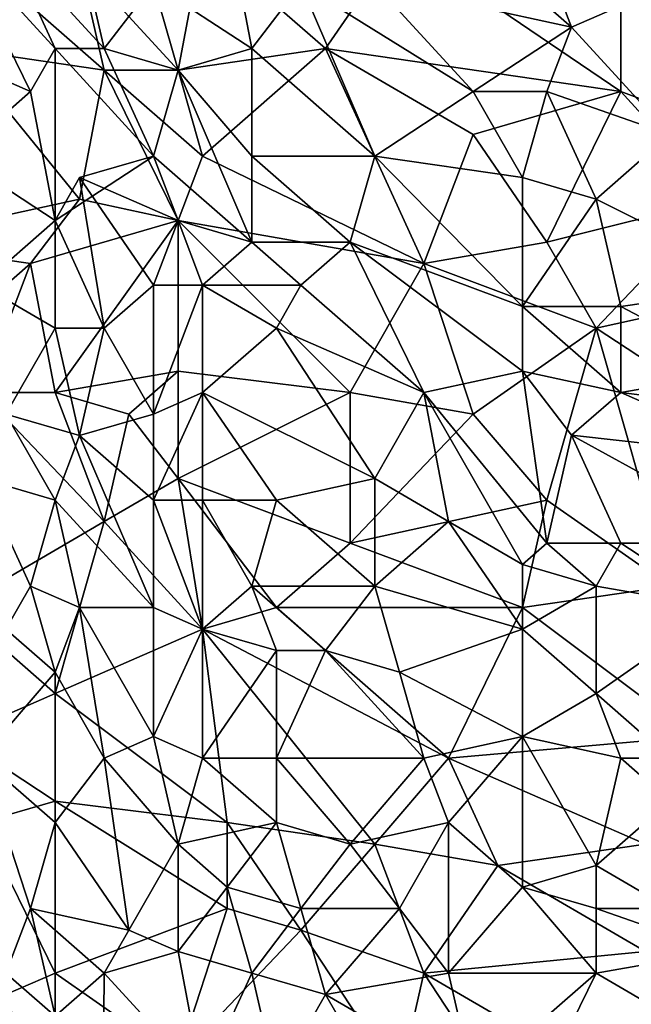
# Model space of a CAD drawing. Extents: x -1.1 to 1.1, y -0.36 to 0.36.
# Tile 55 of 256: x -0.93 to -0.82, y -0.13 to 0.05. Entities that reach past the tile are written whole.
import ezdxf

# ---------------------------------------------------------------- set-up
doc = ezdxf.new("R2010")
doc.units = 0

msp = doc.modelspace()

# ---------------------------------------------------------------- linework, layer by layer
for points in [[(-0.88917, 0.04357, 0.39385), (-0.89364, 0.06701, 0.39174), (-0.90705, 0.05529, 0.39206)], [(-0.88023, 0.05529, 0.39323), (-0.89364, 0.06701, 0.39174), (-0.88917, 0.04357, 0.39385)], [(-0.94282, 0.0631, 0.38824), (-0.94729, 0.04357, 0.38863), (-0.92941, 0.03576, 0.3914)], [(-0.93388, 0.0631, 0.38934), (-0.94282, 0.0631, 0.38824), (-0.92494, 0.04357, 0.39144)], [(-0.916, 0.03966, 0.26699), (-0.94282, 0.0631, 0.26662), (-0.92047, 0.05919, 0.2669)], [(-0.94282, 0.0631, 0.38824), (-0.92941, 0.03576, 0.3914), (-0.92494, 0.04357, 0.39144)], [(-0.94282, 0.04357, 0.26672), (-0.94282, 0.0631, 0.26662), (-0.916, 0.03966, 0.26699)], [(-0.916, 0.04357, 0.39222), (-0.92047, 0.0631, 0.39059), (-0.93388, 0.0631, 0.38934)], [(-0.93388, 0.0631, 0.38934), (-0.92494, 0.04357, 0.39144), (-0.916, 0.04357, 0.39222)], [(-0.89811, 0.0631, 0.26687), (-0.90258, 0.03966, 0.26697), (-0.92047, 0.05919, 0.2669)], [(-0.90705, 0.05529, 0.39206), (-0.92047, 0.0631, 0.39059), (-0.916, 0.04357, 0.39222)], [(-0.90258, 0.03966, 0.26697), (-0.89811, 0.0631, 0.26687), (-0.87576, 0.04357, 0.26671)], [(-0.89811, 0.0631, 0.26687), (-0.86234, 0.0631, 0.26652), (-0.87576, 0.04357, 0.26671)], [(-0.87576, 0.04357, 0.26671), (-0.86234, 0.0631, 0.26652), (-0.8221, 0.03576, 0.266)], [(-0.83105, 0.04747, 0.39498), (-0.84893, 0.0631, 0.39314), (-0.86681, 0.05529, 0.39359)], [(-0.86234, 0.0631, 0.26652), (-0.8221, 0.0631, 0.26603), (-0.8221, 0.03576, 0.266)], [(-0.84893, 0.0631, 0.39314), (-0.83105, 0.04747, 0.39498), (-0.83552, 0.05919, 0.3937)], [(-0.79081, 0.02404, 0.26572), (-0.8221, 0.0631, 0.26603), (-0.79528, 0.05529, 0.26582)], [(-0.8221, 0.0631, 0.26603), (-0.79081, 0.02404, 0.26572), (-0.8221, 0.03576, 0.266)], [(-0.90258, 0.03966, 0.26697), (-0.916, 0.03966, 0.26699), (-0.92047, 0.05919, 0.2669)], [(-0.83552, 0.05919, 0.3937), (-0.83105, 0.04747, 0.39498), (-0.81316, 0.05529, 0.39421)], [(-0.916, 0.04357, 0.39222), (-0.90258, 0.03966, 0.39344), (-0.90705, 0.05529, 0.39206)], [(-0.88917, 0.04357, 0.39385), (-0.90705, 0.05529, 0.39206), (-0.90258, 0.03966, 0.39344)], [(-0.86681, 0.02404, 0.39623), (-0.88023, 0.05529, 0.39323), (-0.88917, 0.04357, 0.39385)], [(-0.84893, 0.03576, 0.39579), (-0.86681, 0.05529, 0.39359), (-0.88023, 0.05529, 0.39323)], [(-0.88023, 0.05529, 0.39323), (-0.86681, 0.02404, 0.39623), (-0.84893, 0.03576, 0.39579)], [(-0.86681, 0.05529, 0.39359), (-0.84893, 0.03576, 0.39579), (-0.83105, 0.04747, 0.39498)], [(-0.81316, 0.05529, 0.39421), (-0.83105, 0.04747, 0.39498), (-0.81316, 0.02794, 0.39713)], [(-0.83552, 0.03576, 0.39607), (-0.83105, 0.04747, 0.39498), (-0.84893, 0.03576, 0.39579)], [(-0.81316, 0.02794, 0.39713), (-0.83105, 0.04747, 0.39498), (-0.83552, 0.03576, 0.39607)], [(-0.92047, 0.01622, 0.26701), (-0.95624, 0.00841, 0.26661), (-0.94282, 0.04357, 0.26672)], [(-0.94282, 0.02404, 0.39019), (-0.92941, 0.03576, 0.3914), (-0.94729, 0.04357, 0.38863)], [(-0.94282, 0.04357, 0.26672), (-0.916, 0.03966, 0.26699), (-0.92047, 0.01622, 0.26701)], [(-0.92941, 0.03576, 0.3914), (-0.92494, 0.01232, 0.39308), (-0.92494, 0.04357, 0.39144)], [(-0.90705, 0.02404, 0.39414), (-0.916, 0.04357, 0.39222), (-0.92494, 0.04357, 0.39144)], [(-0.92494, 0.01232, 0.39308), (-0.90705, 0.02404, 0.39414), (-0.92494, 0.04357, 0.39144)], [(-0.90258, 0.03966, 0.39344), (-0.916, 0.04357, 0.39222), (-0.90705, 0.02404, 0.39414)], [(-0.90258, 0.03966, 0.26697), (-0.87576, 0.04357, 0.26671), (-0.89811, 0.02404, 0.26694)], [(-0.88917, 0.04357, 0.39385), (-0.90258, 0.03966, 0.39344), (-0.88917, 0.02404, 0.39527)], [(-0.85787, 0.00451, 0.26645), (-0.89811, 0.02404, 0.26694), (-0.87576, 0.04357, 0.26671)], [(-0.88917, 0.04357, 0.39385), (-0.88917, 0.02404, 0.39527), (-0.86681, 0.02404, 0.39623)], [(-0.87576, 0.04357, 0.26671), (-0.8221, 0.03576, 0.266), (-0.84893, 0.02794, 0.26634)], [(-0.85787, 0.00451, 0.26645), (-0.87576, 0.04357, 0.26671), (-0.84893, 0.02794, 0.26634)], [(-0.916, 0.03966, 0.26699), (-0.90258, 0.01232, 0.26697), (-0.92047, 0.01622, 0.26701)], [(-0.89811, 0.02404, 0.26694), (-0.916, 0.03966, 0.26699), (-0.90258, 0.03966, 0.26697)], [(-0.90258, 0.01232, 0.26697), (-0.916, 0.03966, 0.26699), (-0.89811, 0.02404, 0.26694)], [(-0.90705, 0.02404, 0.39414), (-0.88917, 0.00841, 0.39627), (-0.90258, 0.03966, 0.39344)], [(-0.90258, 0.03966, 0.39344), (-0.88917, 0.00841, 0.39627), (-0.88917, 0.02404, 0.39527)], [(-0.92494, 0.01232, 0.39308), (-0.92941, 0.03576, 0.3914), (-0.94282, 0.02404, 0.39019)], [(-0.83999, 0.02013, 0.39738), (-0.84893, 0.03576, 0.39579), (-0.86681, 0.02404, 0.39623)], [(-0.84893, 0.02794, 0.26634), (-0.8221, 0.03576, 0.266), (-0.83552, 0.00841, 0.26615)], [(-0.84893, 0.03576, 0.39579), (-0.83999, 0.02013, 0.39738), (-0.83552, 0.03576, 0.39607)], [(-0.82658, 0.01622, 0.39801), (-0.83552, 0.03576, 0.39607), (-0.83999, 0.02013, 0.39738)], [(-0.81316, 0.02794, 0.39713), (-0.83552, 0.03576, 0.39607), (-0.82658, 0.01622, 0.39801)], [(-0.8221, 0.03576, 0.266), (-0.80422, 0.01622, 0.26581), (-0.83552, 0.00841, 0.26615)], [(-0.80422, 0.01622, 0.26581), (-0.8221, 0.03576, 0.266), (-0.79081, 0.02404, 0.26572)], [(-0.83552, 0.00841, 0.26615), (-0.85787, 0.00451, 0.26645), (-0.84893, 0.02794, 0.26634)], [(-0.79528, 0.0006, 0.39988), (-0.81316, 0.02794, 0.39713), (-0.82658, 0.01622, 0.39801)], [(-0.92494, 0.01232, 0.39308), (-0.94282, 0.02404, 0.39019), (-0.93835, 0.0006, 0.3918)], [(-0.92494, 0.01232, 0.39308), (-0.92047, 0.02013, 0.39317), (-0.90705, 0.02404, 0.39414)], [(-0.90258, 0.01232, 0.39515), (-0.90705, 0.02404, 0.39414), (-0.92047, 0.02013, 0.39317)], [(-0.88917, 0.00841, 0.39627), (-0.90705, 0.02404, 0.39414), (-0.90258, 0.01232, 0.39515)], [(-0.90258, 0.01232, 0.26697), (-0.89811, 0.02404, 0.26694), (-0.85787, 0.00451, 0.26645)], [(-0.87129, 0.00841, 0.39718), (-0.86681, 0.02404, 0.39623), (-0.88917, 0.02404, 0.39527)], [(-0.87129, 0.00841, 0.39718), (-0.88917, 0.02404, 0.39527), (-0.88917, 0.00841, 0.39627)], [(-0.86681, 0.02404, 0.39623), (-0.87129, 0.00841, 0.39718), (-0.83999, -0.00331, 0.39925)], [(-0.86681, 0.02404, 0.39623), (-0.83999, -0.00331, 0.39925), (-0.83999, 0.02013, 0.39738)], [(-0.92047, 0.02013, 0.39317), (-0.92494, 0.01232, 0.39308), (-0.916, -0.00721, 0.39493)], [(-0.90258, 0.01232, 0.39515), (-0.92047, 0.02013, 0.39317), (-0.90705, 0.0006, 0.39543)], [(-0.92047, 0.02013, 0.39317), (-0.916, -0.00721, 0.39493), (-0.90705, 0.0006, 0.39543)], [(-0.83999, 0.02013, 0.39738), (-0.83999, -0.00331, 0.39925), (-0.82658, 0.01622, 0.39801)], [(-0.95624, 0.00841, 0.26661), (-0.92047, 0.01622, 0.26701), (-0.92941, 0.00451, 0.26696)], [(-0.90258, 0.01232, 0.26697), (-0.92941, 0.00451, 0.26696), (-0.92047, 0.01622, 0.26701)], [(-0.8221, -0.00331, 0.39976), (-0.82658, 0.01622, 0.39801), (-0.83999, -0.00331, 0.39925)], [(-0.82658, -0.00721, 0.26605), (-0.83552, 0.00841, 0.26615), (-0.80422, 0.01622, 0.26581)], [(-0.82658, 0.01622, 0.39801), (-0.8221, -0.00331, 0.39976), (-0.79528, 0.0006, 0.39988)], [(-0.80869, -0.00331, 0.26585), (-0.82658, -0.00721, 0.26605), (-0.80422, 0.01622, 0.26581)], [(-0.92494, -0.00721, 0.3939), (-0.92494, 0.01232, 0.39308), (-0.93835, 0.0006, 0.3918)], [(-0.92494, -0.01893, 0.26699), (-0.92941, 0.00451, 0.26696), (-0.90258, 0.01232, 0.26697)], [(-0.92494, -0.00721, 0.3939), (-0.916, -0.00721, 0.39493), (-0.92494, 0.01232, 0.39308)], [(-0.90258, -0.01503, 0.26694), (-0.92494, -0.01893, 0.26699), (-0.90258, 0.01232, 0.26697)], [(-0.90705, 0.0006, 0.39543), (-0.89811, 0.0006, 0.39615), (-0.90258, 0.01232, 0.39515)], [(-0.89811, 0.0006, 0.39615), (-0.88917, 0.00841, 0.39627), (-0.90258, 0.01232, 0.39515)], [(-0.90258, 0.01232, 0.26697), (-0.85787, 0.00451, 0.26645), (-0.87129, -0.01893, 0.2666)], [(-0.90258, -0.01503, 0.26694), (-0.90258, 0.01232, 0.26697), (-0.87129, -0.01893, 0.2666)], [(-0.94729, -0.01112, 0.26678), (-0.95624, 0.00841, 0.26661), (-0.92941, 0.00451, 0.26696)], [(-0.88023, 0.0006, 0.39726), (-0.88917, 0.00841, 0.39627), (-0.89811, 0.0006, 0.39615)], [(-0.88917, 0.00841, 0.39627), (-0.88023, 0.0006, 0.39726), (-0.87129, 0.00841, 0.39718)], [(-0.85787, -0.01893, 0.39958), (-0.87129, 0.00841, 0.39718), (-0.88023, 0.0006, 0.39726)], [(-0.83999, -0.01503, 0.40009), (-0.83999, -0.00331, 0.39925), (-0.87129, 0.00841, 0.39718)], [(-0.83999, -0.01503, 0.40009), (-0.87129, 0.00841, 0.39718), (-0.85787, -0.01893, 0.39958)], [(-0.82658, -0.00721, 0.26605), (-0.85787, 0.00451, 0.26645), (-0.83552, 0.00841, 0.26615)], [(-0.94729, -0.01112, 0.26678), (-0.92941, 0.00451, 0.26696), (-0.93835, -0.01893, 0.26689)], [(-0.92494, -0.01893, 0.26699), (-0.93835, -0.01893, 0.26689), (-0.92941, 0.00451, 0.26696)], [(-0.84893, -0.02284, 0.26629), (-0.87129, -0.01893, 0.2666), (-0.85787, 0.00451, 0.26645)], [(-0.84893, -0.02284, 0.26629), (-0.85787, 0.00451, 0.26645), (-0.82658, -0.00721, 0.26605)], [(-0.92494, -0.00721, 0.3939), (-0.93835, 0.0006, 0.3918), (-0.93388, -0.02284, 0.39323)], [(-0.90705, -0.02284, 0.39648), (-0.90705, 0.0006, 0.39543), (-0.916, -0.00721, 0.39493)], [(-0.90705, -0.02284, 0.39648), (-0.89811, 0.0006, 0.39615), (-0.90705, 0.0006, 0.39543)], [(-0.90705, -0.02284, 0.39648), (-0.89811, -0.01893, 0.39714), (-0.89811, 0.0006, 0.39615)], [(-0.88023, 0.0006, 0.39726), (-0.89811, 0.0006, 0.39615), (-0.8847, -0.00721, 0.39747)], [(-0.8847, -0.00721, 0.39747), (-0.89811, 0.0006, 0.39615), (-0.89811, -0.01893, 0.39714)], [(-0.85787, -0.01893, 0.39958), (-0.88023, 0.0006, 0.39726), (-0.8847, -0.00721, 0.39747)], [(-0.79975, -0.01503, 0.40115), (-0.79528, 0.0006, 0.39988), (-0.8221, -0.00331, 0.39976)], [(-0.83999, -0.00331, 0.39925), (-0.8221, -0.01893, 0.40095), (-0.8221, -0.00331, 0.39976)], [(-0.8221, -0.01893, 0.40095), (-0.83999, -0.00331, 0.39925), (-0.83999, -0.01503, 0.40009)], [(-0.79081, -0.03065, 0.26571), (-0.82658, -0.00721, 0.26605), (-0.80869, -0.00331, 0.26585)], [(-0.8221, -0.00331, 0.39976), (-0.8221, -0.01893, 0.40095), (-0.79975, -0.01503, 0.40115)], [(-0.93388, -0.02284, 0.39323), (-0.92047, -0.02674, 0.39514), (-0.92494, -0.00721, 0.3939)], [(-0.92047, -0.02674, 0.39514), (-0.916, -0.00721, 0.39493), (-0.92494, -0.00721, 0.3939)], [(-0.916, -0.00721, 0.39493), (-0.92047, -0.02674, 0.39514), (-0.90705, -0.02284, 0.39648)], [(-0.86681, -0.03456, 0.39992), (-0.8847, -0.00721, 0.39747), (-0.89811, -0.01893, 0.39714)], [(-0.85787, -0.01893, 0.39958), (-0.8847, -0.00721, 0.39747), (-0.86681, -0.03456, 0.39992)], [(-0.84893, -0.02284, 0.26629), (-0.82658, -0.00721, 0.26605), (-0.83552, -0.03846, 0.26614)], [(-0.81316, -0.05409, 0.26592), (-0.83552, -0.03846, 0.26614), (-0.82658, -0.00721, 0.26605)], [(-0.81316, -0.05409, 0.26592), (-0.82658, -0.00721, 0.26605), (-0.79081, -0.03065, 0.26571)], [(-0.92494, -0.01893, 0.26699), (-0.90258, -0.01503, 0.26694), (-0.91152, -0.02284, 0.26698)], [(-0.90258, -0.03456, 0.2669), (-0.91152, -0.02284, 0.26698), (-0.90258, -0.01503, 0.26694)], [(-0.90258, -0.01503, 0.26694), (-0.87129, -0.01893, 0.2666), (-0.90258, -0.03456, 0.2669)], [(-0.85787, -0.01893, 0.39958), (-0.83552, -0.04628, 0.40208), (-0.83999, -0.01503, 0.40009)], [(-0.83999, -0.01503, 0.40009), (-0.83105, -0.02665, 0.40117), (-0.8221, -0.01893, 0.40095)], [(-0.83105, -0.02665, 0.40117), (-0.83999, -0.01503, 0.40009), (-0.83552, -0.04628, 0.40208)], [(-0.79081, -0.02284, 0.4019), (-0.79975, -0.01503, 0.40115), (-0.8221, -0.01893, 0.40095)], [(-0.916, -0.04237, 0.26696), (-0.94282, -0.05799, 0.2668), (-0.93835, -0.01893, 0.26689)], [(-0.916, -0.04237, 0.26696), (-0.93835, -0.01893, 0.26689), (-0.92494, -0.01893, 0.26699)], [(-0.91152, -0.02284, 0.26698), (-0.916, -0.04237, 0.26696), (-0.92494, -0.01893, 0.26699)], [(-0.89811, -0.01893, 0.39714), (-0.90705, -0.03846, 0.39703), (-0.89811, -0.03846, 0.39788)], [(-0.89811, -0.01893, 0.39714), (-0.90705, -0.02284, 0.39648), (-0.90705, -0.03846, 0.39703)], [(-0.87129, -0.04628, 0.26653), (-0.90258, -0.03456, 0.2669), (-0.87129, -0.01893, 0.2666)], [(-0.86681, -0.03456, 0.39992), (-0.89811, -0.01893, 0.39714), (-0.8847, -0.03846, 0.39895)], [(-0.89811, -0.01893, 0.39714), (-0.89811, -0.03846, 0.39788), (-0.8847, -0.03846, 0.39895)], [(-0.87129, -0.01893, 0.2666), (-0.84893, -0.02284, 0.26629), (-0.87129, -0.04628, 0.26653)], [(-0.86681, -0.03456, 0.39992), (-0.8534, -0.04237, 0.40104), (-0.85787, -0.01893, 0.39958)], [(-0.85787, -0.01893, 0.39958), (-0.83999, -0.05018, 0.40207), (-0.83552, -0.04628, 0.40208)], [(-0.83999, -0.05018, 0.40207), (-0.85787, -0.01893, 0.39958), (-0.8534, -0.04237, 0.40104)], [(-0.83105, -0.02665, 0.40117), (-0.79528, -0.03065, 0.40238), (-0.8221, -0.01893, 0.40095)], [(-0.8221, -0.01893, 0.40095), (-0.79528, -0.03065, 0.40238), (-0.79081, -0.02284, 0.4019)], [(-0.93835, -0.03456, 0.39286), (-0.92494, -0.03846, 0.39491), (-0.93388, -0.02284, 0.39323)], [(-0.92047, -0.02674, 0.39514), (-0.93388, -0.02284, 0.39323), (-0.92494, -0.03846, 0.39491)], [(-0.90705, -0.03846, 0.39703), (-0.90705, -0.02284, 0.39648), (-0.92047, -0.02674, 0.39514)], [(-0.91152, -0.02284, 0.26698), (-0.90258, -0.03456, 0.2669), (-0.916, -0.04237, 0.26696)], [(-0.83552, -0.03846, 0.26614), (-0.87129, -0.04628, 0.26653), (-0.84893, -0.02284, 0.26629)], [(-0.92494, -0.03846, 0.39491), (-0.90705, -0.05799, 0.3976), (-0.92047, -0.02674, 0.39514)], [(-0.90705, -0.03846, 0.39703), (-0.92047, -0.02674, 0.39514), (-0.90705, -0.05799, 0.3976)], [(-0.8221, -0.04628, 0.4026), (-0.83105, -0.02665, 0.40117), (-0.83552, -0.04628, 0.40208)], [(-0.79528, -0.04628, 0.4034), (-0.79528, -0.03065, 0.40238), (-0.83105, -0.02665, 0.40117)], [(-0.79528, -0.04628, 0.4034), (-0.83105, -0.02665, 0.40117), (-0.8221, -0.04628, 0.4026)], [(-0.92941, -0.05409, 0.39467), (-0.92494, -0.03846, 0.39491), (-0.93835, -0.03456, 0.39286)], [(-0.93388, -0.0619, 0.39416), (-0.92941, -0.05409, 0.39467), (-0.93835, -0.03456, 0.39286)], [(-0.916, -0.04237, 0.26696), (-0.90258, -0.03456, 0.2669), (-0.89811, -0.0619, 0.26677)], [(-0.8847, -0.05799, 0.26665), (-0.90258, -0.03456, 0.2669), (-0.87129, -0.04628, 0.26653)], [(-0.8847, -0.05799, 0.26665), (-0.89811, -0.0619, 0.26677), (-0.90258, -0.03456, 0.2669)], [(-0.86681, -0.05409, 0.40076), (-0.86681, -0.03456, 0.39992), (-0.8847, -0.03846, 0.39895)], [(-0.8534, -0.04237, 0.40104), (-0.86681, -0.03456, 0.39992), (-0.86681, -0.05409, 0.40076)], [(-0.92941, -0.05409, 0.39467), (-0.92047, -0.05799, 0.39599), (-0.92494, -0.03846, 0.39491)], [(-0.92494, -0.03846, 0.39491), (-0.92047, -0.05799, 0.39599), (-0.90705, -0.05799, 0.3976)], [(-0.89811, -0.03846, 0.39788), (-0.90705, -0.03846, 0.39703), (-0.89811, -0.0619, 0.39859)], [(-0.90705, -0.05799, 0.3976), (-0.89811, -0.0619, 0.39859), (-0.90705, -0.03846, 0.39703)], [(-0.88917, -0.05409, 0.39918), (-0.8847, -0.03846, 0.39895), (-0.89811, -0.03846, 0.39788)], [(-0.89811, -0.03846, 0.39788), (-0.89811, -0.0619, 0.39859), (-0.88917, -0.05409, 0.39918)], [(-0.86681, -0.05409, 0.40076), (-0.8847, -0.03846, 0.39895), (-0.88917, -0.05409, 0.39918)], [(-0.87129, -0.04628, 0.26653), (-0.83552, -0.03846, 0.26614), (-0.83999, -0.05799, 0.26617)], [(-0.83999, -0.05799, 0.26617), (-0.83552, -0.03846, 0.26614), (-0.81316, -0.05409, 0.26592)], [(-0.94282, -0.05799, 0.2668), (-0.916, -0.04237, 0.26696), (-0.92494, -0.07362, 0.26685)], [(-0.89811, -0.0619, 0.26677), (-0.92494, -0.07362, 0.26685), (-0.916, -0.04237, 0.26696)], [(-0.8534, -0.04237, 0.40104), (-0.86681, -0.05409, 0.40076), (-0.83999, -0.0619, 0.40252)], [(-0.83999, -0.05018, 0.40207), (-0.8534, -0.04237, 0.40104), (-0.83999, -0.0619, 0.40252)], [(-0.8847, -0.05799, 0.26665), (-0.87129, -0.04628, 0.26653), (-0.83999, -0.05799, 0.26617)], [(-0.82658, -0.05409, 0.40282), (-0.83552, -0.04628, 0.40208), (-0.83999, -0.05018, 0.40207)], [(-0.83552, -0.04628, 0.40208), (-0.82658, -0.05409, 0.40282), (-0.8221, -0.04628, 0.4026)], [(-0.80422, -0.05799, 0.40375), (-0.8221, -0.04628, 0.4026), (-0.82658, -0.05409, 0.40282)], [(-0.80422, -0.05799, 0.40375), (-0.79528, -0.04628, 0.4034), (-0.8221, -0.04628, 0.4026)], [(-0.82658, -0.05409, 0.40282), (-0.83999, -0.05018, 0.40207), (-0.83999, -0.0619, 0.40252)], [(-0.93388, -0.0619, 0.39416), (-0.92494, -0.06971, 0.39561), (-0.92941, -0.05409, 0.39467)], [(-0.92047, -0.05799, 0.39599), (-0.92941, -0.05409, 0.39467), (-0.92494, -0.06971, 0.39561)], [(-0.8847, -0.06581, 0.39984), (-0.88917, -0.05409, 0.39918), (-0.89811, -0.0619, 0.39859)], [(-0.87576, -0.06581, 0.40052), (-0.86681, -0.05409, 0.40076), (-0.88917, -0.05409, 0.39918)], [(-0.87576, -0.06581, 0.40052), (-0.88917, -0.05409, 0.39918), (-0.8847, -0.06581, 0.39984)], [(-0.86681, -0.05409, 0.40076), (-0.87576, -0.06581, 0.40052), (-0.86234, -0.06971, 0.40149)], [(-0.83999, -0.0619, 0.40252), (-0.86681, -0.05409, 0.40076), (-0.86234, -0.06971, 0.40149)], [(-0.82658, -0.07362, 0.40347), (-0.82658, -0.05409, 0.40282), (-0.83999, -0.0619, 0.40252)], [(-0.83999, -0.05799, 0.26617), (-0.81316, -0.05409, 0.26592), (-0.80869, -0.08143, 0.2658)], [(-0.80422, -0.05799, 0.40375), (-0.82658, -0.05409, 0.40282), (-0.82658, -0.07362, 0.40347)], [(-0.94282, -0.08143, 0.26672), (-0.94282, -0.05799, 0.2668), (-0.92494, -0.07362, 0.26685)], [(-0.92494, -0.06971, 0.39561), (-0.916, -0.08534, 0.39703), (-0.92047, -0.05799, 0.39599)], [(-0.90705, -0.05799, 0.3976), (-0.92047, -0.05799, 0.39599), (-0.90705, -0.08143, 0.39801)], [(-0.92047, -0.05799, 0.39599), (-0.916, -0.08534, 0.39703), (-0.90705, -0.08143, 0.39801)], [(-0.89811, -0.0619, 0.39859), (-0.90705, -0.05799, 0.3976), (-0.90705, -0.08143, 0.39801)], [(-0.89811, -0.0619, 0.26677), (-0.8847, -0.05799, 0.26665), (-0.8534, -0.08534, 0.26623)], [(-0.8534, -0.08534, 0.26623), (-0.8847, -0.05799, 0.26665), (-0.83999, -0.05799, 0.26617)], [(-0.8534, -0.08534, 0.26623), (-0.83999, -0.05799, 0.26617), (-0.80869, -0.08143, 0.2658)], [(-0.81316, -0.08534, 0.40423), (-0.80422, -0.05799, 0.40375), (-0.82658, -0.07362, 0.40347)], [(-0.92494, -0.06971, 0.39561), (-0.93388, -0.0619, 0.39416), (-0.93835, -0.08534, 0.39379)], [(-0.92494, -0.07362, 0.26685), (-0.89811, -0.0619, 0.26677), (-0.89364, -0.09706, 0.2666)], [(-0.90705, -0.08143, 0.39801), (-0.89811, -0.08534, 0.39899), (-0.89811, -0.0619, 0.39859)], [(-0.89811, -0.08534, 0.39899), (-0.8847, -0.06581, 0.39984), (-0.89811, -0.0619, 0.39859)], [(-0.86681, -0.10096, 0.26633), (-0.89811, -0.0619, 0.26677), (-0.8534, -0.08534, 0.26623)], [(-0.86681, -0.10096, 0.26633), (-0.89364, -0.09706, 0.2666), (-0.89811, -0.0619, 0.26677)], [(-0.83999, -0.08143, 0.40301), (-0.83999, -0.0619, 0.40252), (-0.86234, -0.06971, 0.40149)], [(-0.82658, -0.07362, 0.40347), (-0.83999, -0.0619, 0.40252), (-0.83999, -0.08143, 0.40301)], [(-0.89811, -0.08534, 0.39899), (-0.8847, -0.08534, 0.40021), (-0.8847, -0.06581, 0.39984)], [(-0.8847, -0.08534, 0.40021), (-0.85787, -0.08534, 0.40208), (-0.87576, -0.06581, 0.40052)], [(-0.8847, -0.08534, 0.40021), (-0.87576, -0.06581, 0.40052), (-0.8847, -0.06581, 0.39984)], [(-0.86234, -0.06971, 0.40149), (-0.87576, -0.06581, 0.40052), (-0.85787, -0.08534, 0.40208)], [(-0.93835, -0.08534, 0.39379), (-0.92494, -0.09706, 0.396), (-0.92494, -0.06971, 0.39561)], [(-0.92494, -0.06971, 0.39561), (-0.92494, -0.09706, 0.396), (-0.916, -0.08534, 0.39703)], [(-0.83999, -0.08143, 0.40301), (-0.86234, -0.06971, 0.40149), (-0.85787, -0.08534, 0.40208)], [(-0.94282, -0.08143, 0.26672), (-0.92494, -0.07362, 0.26685), (-0.92494, -0.09315, 0.26677)], [(-0.92494, -0.09315, 0.26677), (-0.92494, -0.07362, 0.26685), (-0.89364, -0.09706, 0.2666)], [(-0.8221, -0.08534, 0.40389), (-0.82658, -0.07362, 0.40347), (-0.83999, -0.08143, 0.40301)], [(-0.81316, -0.08534, 0.40423), (-0.82658, -0.07362, 0.40347), (-0.8221, -0.08534, 0.40389)], [(-0.93835, -0.09706, 0.2667), (-0.94282, -0.08143, 0.26672), (-0.92494, -0.09315, 0.26677)], [(-0.90258, -0.10096, 0.39872), (-0.90705, -0.08143, 0.39801), (-0.916, -0.08534, 0.39703)], [(-0.89811, -0.08534, 0.39899), (-0.90705, -0.08143, 0.39801), (-0.90258, -0.10096, 0.39872)], [(-0.8534, -0.09706, 0.40248), (-0.83999, -0.08143, 0.40301), (-0.85787, -0.08534, 0.40208)], [(-0.81763, -0.10096, 0.26582), (-0.8534, -0.08534, 0.26623), (-0.80869, -0.08143, 0.2658)], [(-0.8534, -0.09706, 0.40248), (-0.83999, -0.10878, 0.40324), (-0.83999, -0.08143, 0.40301)], [(-0.8221, -0.08534, 0.40389), (-0.83999, -0.08143, 0.40301), (-0.82658, -0.10487, 0.40386)], [(-0.83999, -0.08143, 0.40301), (-0.83999, -0.10878, 0.40324), (-0.82658, -0.10487, 0.40386)], [(-0.92494, -0.09706, 0.396), (-0.93835, -0.08534, 0.39379), (-0.92941, -0.11268, 0.39549)], [(-0.93835, -0.08534, 0.39379), (-0.93388, -0.1244, 0.39485), (-0.92941, -0.11268, 0.39549)], [(-0.92494, -0.09706, 0.396), (-0.91152, -0.11659, 0.39787), (-0.916, -0.08534, 0.39703)], [(-0.916, -0.08534, 0.39703), (-0.91152, -0.11659, 0.39787), (-0.90258, -0.10096, 0.39872)], [(-0.8847, -0.09706, 0.40033), (-0.89811, -0.08534, 0.39899), (-0.90258, -0.10096, 0.39872)], [(-0.8847, -0.08534, 0.40021), (-0.89811, -0.08534, 0.39899), (-0.8847, -0.09706, 0.40033)], [(-0.87129, -0.10096, 0.40137), (-0.85787, -0.08534, 0.40208), (-0.8847, -0.08534, 0.40021)], [(-0.8847, -0.08534, 0.40021), (-0.8847, -0.09706, 0.40033), (-0.87129, -0.10096, 0.40137)], [(-0.85787, -0.08534, 0.40208), (-0.87129, -0.10096, 0.40137), (-0.8534, -0.09706, 0.40248)], [(-0.84446, -0.10487, 0.26608), (-0.86681, -0.10096, 0.26633), (-0.8534, -0.08534, 0.26623)], [(-0.84446, -0.10487, 0.26608), (-0.8534, -0.08534, 0.26623), (-0.81763, -0.10096, 0.26582)], [(-0.81316, -0.09315, 0.40433), (-0.8221, -0.08534, 0.40389), (-0.82658, -0.10487, 0.40386)], [(-0.81316, -0.09315, 0.40433), (-0.81316, -0.08534, 0.40423), (-0.8221, -0.08534, 0.40389)], [(-0.92494, -0.09315, 0.26677), (-0.92494, -0.1244, 0.26663), (-0.93835, -0.09706, 0.2667)], [(-0.92494, -0.09315, 0.26677), (-0.89364, -0.09706, 0.2666), (-0.89364, -0.11268, 0.26656)], [(-0.89364, -0.11268, 0.26656), (-0.92494, -0.1244, 0.26663), (-0.92494, -0.09315, 0.26677)], [(-0.81316, -0.11268, 0.40435), (-0.81316, -0.09315, 0.40433), (-0.82658, -0.10487, 0.40386)], [(-0.92494, -0.1244, 0.26663), (-0.93388, -0.12831, 0.2666), (-0.93835, -0.09706, 0.2667)], [(-0.92494, -0.09706, 0.396), (-0.92941, -0.11268, 0.39549), (-0.91152, -0.11659, 0.39787)], [(-0.89364, -0.10878, 0.39964), (-0.8847, -0.09706, 0.40033), (-0.90258, -0.10096, 0.39872)], [(-0.88023, -0.11659, 0.26644), (-0.89364, -0.09706, 0.2666), (-0.86681, -0.10096, 0.26633)], [(-0.88023, -0.11659, 0.26644), (-0.89364, -0.11268, 0.26656), (-0.89364, -0.09706, 0.2666)], [(-0.89364, -0.10878, 0.39964), (-0.88023, -0.11268, 0.40078), (-0.8847, -0.09706, 0.40033)], [(-0.88023, -0.11268, 0.40078), (-0.87129, -0.10096, 0.40137), (-0.8847, -0.09706, 0.40033)], [(-0.86234, -0.11268, 0.402), (-0.8534, -0.09706, 0.40248), (-0.87129, -0.10096, 0.40137)], [(-0.86234, -0.11268, 0.402), (-0.8534, -0.1244, 0.40246), (-0.8534, -0.09706, 0.40248)], [(-0.83999, -0.10878, 0.40324), (-0.8534, -0.09706, 0.40248), (-0.8534, -0.1244, 0.40246)], [(-0.91152, -0.11659, 0.39787), (-0.90258, -0.12049, 0.39883), (-0.90258, -0.10096, 0.39872)], [(-0.89364, -0.10878, 0.39964), (-0.90258, -0.10096, 0.39872), (-0.90258, -0.12049, 0.39883)], [(-0.88023, -0.11268, 0.40078), (-0.86234, -0.11268, 0.402), (-0.87129, -0.10096, 0.40137)], [(-0.85787, -0.1244, 0.26617), (-0.88023, -0.11659, 0.26644), (-0.86681, -0.10096, 0.26633)], [(-0.85787, -0.1244, 0.26617), (-0.86681, -0.10096, 0.26633), (-0.84446, -0.10487, 0.26608)], [(-0.81763, -0.12049, 0.2658), (-0.84446, -0.10487, 0.26608), (-0.81763, -0.10096, 0.26582)], [(-0.85787, -0.1244, 0.26617), (-0.84446, -0.10487, 0.26608), (-0.81763, -0.12049, 0.2658)], [(-0.82658, -0.11268, 0.40384), (-0.82658, -0.10487, 0.40386), (-0.83999, -0.10878, 0.40324)], [(-0.81316, -0.11268, 0.40435), (-0.82658, -0.10487, 0.40386), (-0.82658, -0.11268, 0.40384)], [(-0.90258, -0.12049, 0.39883), (-0.88917, -0.1244, 0.40007), (-0.89364, -0.10878, 0.39964)], [(-0.88023, -0.11268, 0.40078), (-0.89364, -0.10878, 0.39964), (-0.88917, -0.1244, 0.40007)], [(-0.8534, -0.1244, 0.40246), (-0.82658, -0.1244, 0.40372), (-0.83999, -0.10878, 0.40324)], [(-0.82658, -0.11268, 0.40384), (-0.83999, -0.10878, 0.40324), (-0.82658, -0.1244, 0.40372)], [(-0.93388, -0.1244, 0.39485), (-0.92494, -0.13221, 0.39622), (-0.92941, -0.11268, 0.39549)], [(-0.916, -0.1244, 0.39737), (-0.91152, -0.11659, 0.39787), (-0.92941, -0.11268, 0.39549)], [(-0.916, -0.1244, 0.39737), (-0.92941, -0.11268, 0.39549), (-0.92494, -0.13221, 0.39622)], [(-0.92494, -0.1244, 0.26663), (-0.89364, -0.11268, 0.26656), (-0.90258, -0.14003, 0.26652)], [(-0.89364, -0.11268, 0.26656), (-0.88023, -0.11659, 0.26644), (-0.90258, -0.14003, 0.26652)], [(-0.88917, -0.1244, 0.40007), (-0.87576, -0.12831, 0.40106), (-0.88023, -0.11268, 0.40078)], [(-0.86234, -0.11268, 0.402), (-0.88023, -0.11268, 0.40078), (-0.87576, -0.12831, 0.40106)], [(-0.86234, -0.11268, 0.402), (-0.87576, -0.12831, 0.40106), (-0.8534, -0.1244, 0.40246)], [(-0.80422, -0.12049, 0.40456), (-0.81316, -0.11268, 0.40435), (-0.82658, -0.11268, 0.40384)], [(-0.80422, -0.12049, 0.40456), (-0.82658, -0.11268, 0.40384), (-0.82658, -0.1244, 0.40372)], [(-0.916, -0.1244, 0.39737), (-0.90258, -0.12049, 0.39883), (-0.91152, -0.11659, 0.39787)], [(-0.86234, -0.14393, 0.2662), (-0.90258, -0.14003, 0.26652), (-0.88023, -0.11659, 0.26644)], [(-0.86234, -0.14393, 0.2662), (-0.88023, -0.11659, 0.26644), (-0.85787, -0.1244, 0.26617)], [(-0.89811, -0.14393, 0.39917), (-0.90258, -0.12049, 0.39883), (-0.916, -0.1244, 0.39737)], [(-0.88917, -0.1244, 0.40007), (-0.90258, -0.12049, 0.39883), (-0.89811, -0.14393, 0.39917)], [(-0.85787, -0.1244, 0.26617), (-0.81763, -0.12049, 0.2658), (-0.81763, -0.14784, 0.26578)], [(-0.81316, -0.13221, 0.40401), (-0.80422, -0.12049, 0.40456), (-0.82658, -0.1244, 0.40372)], [(-0.92494, -0.13221, 0.39622), (-0.93388, -0.1244, 0.39485), (-0.93835, -0.13612, 0.39414)], [(-0.92494, -0.15565, 0.26649), (-0.93388, -0.12831, 0.2666), (-0.92494, -0.1244, 0.26663)], [(-0.91619, -0.14784, 0.39727), (-0.916, -0.1244, 0.39737), (-0.92494, -0.13221, 0.39622)], [(-0.90258, -0.14003, 0.26652), (-0.92494, -0.15565, 0.26649), (-0.92494, -0.1244, 0.26663)], [(-0.916, -0.1244, 0.39737), (-0.91619, -0.14784, 0.39727), (-0.89811, -0.14393, 0.39917)], [(-0.89811, -0.14393, 0.39917), (-0.8847, -0.14393, 0.40027), (-0.88917, -0.1244, 0.40007)], [(-0.8847, -0.14393, 0.40027), (-0.87576, -0.12831, 0.40106), (-0.88917, -0.1244, 0.40007)], [(-0.84893, -0.14393, 0.40232), (-0.8534, -0.1244, 0.40246), (-0.87576, -0.12831, 0.40106)], [(-0.85787, -0.1244, 0.26617), (-0.83999, -0.15174, 0.26597), (-0.86234, -0.14393, 0.2662)], [(-0.83999, -0.15174, 0.26597), (-0.85787, -0.1244, 0.26617), (-0.81763, -0.14784, 0.26578)], [(-0.82658, -0.1244, 0.40372), (-0.8534, -0.1244, 0.40246), (-0.84893, -0.14393, 0.40232)], [(-0.83999, -0.15174, 0.40244), (-0.82658, -0.1244, 0.40372), (-0.84893, -0.14393, 0.40232)], [(-0.81316, -0.13221, 0.40401), (-0.82658, -0.1244, 0.40372), (-0.83999, -0.15174, 0.40244)], [(-0.92494, -0.15565, 0.26649), (-0.94282, -0.15174, 0.26646), (-0.93388, -0.12831, 0.2666)], [(-0.8847, -0.14393, 0.40027), (-0.86681, -0.14393, 0.40144), (-0.87576, -0.12831, 0.40106)], [(-0.84893, -0.14393, 0.40232), (-0.87576, -0.12831, 0.40106), (-0.86681, -0.14393, 0.40144)]]:
    msp.add_3dface(points)

doc.saveas('drawing.dxf')
